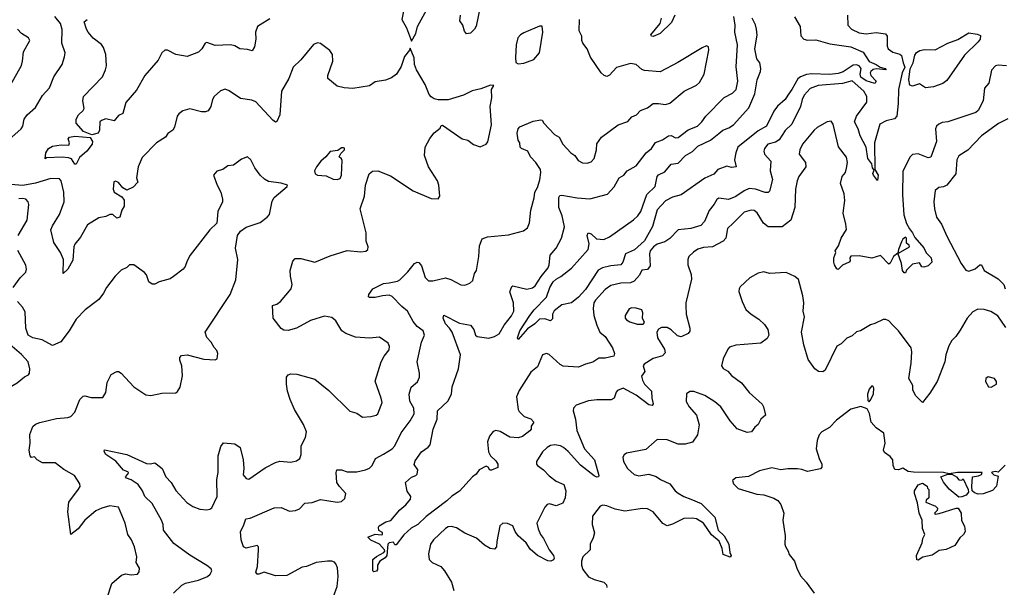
# Model space of a CAD drawing. Extents: x 2133489 to 2292442, y 756223 to 916462.
# Tile 26 of 256: x 2211722 to 2218738, y 784978 to 789023. Entities that reach past the tile are written whole.
import ezdxf

# ---------------------------------------------------------------- set-up
doc = ezdxf.new("R2010")
doc.units = 0

msp = doc.modelspace()

# ---------------------------------------------------------------- linework, layer by layer
at = {"layer": '0CON20XD'}
for points in [[(2214515, 788870), (2214545.4, 788924.6), (2214556.7, 788975), (2214623.8, 789095), (2214623.6, 789103.6), (2214612.5, 789115), (2214558.3, 789138.3), (2214475, 789232.5), (2214455, 789240), (2214435, 789232.5), (2214428.8, 789215), (2214457.7, 789167.7), (2214464, 789145), (2214460, 789095), (2214444.2, 789025), (2214478, 788965), (2214515, 788870)], [(2217620.8, 789055), (2217624.4, 788985), (2217650, 788955), (2217705, 788929.6), (2217755, 788922.3), (2217825, 788931.1), (2217892.1, 788922.1), (2217902.5, 788905), (2217903.8, 788835), (2217910.6, 788815), (2217945, 788792.5), (2217995, 788778.5), (2218007, 788767), (2218017, 788715), (2218030.5, 788685), (2218011, 788645), (2217985.3, 788525), (2217982.6, 788425), (2217972.1, 788335), (2217955, 788317.3), (2217897.2, 788302.8), (2217851.7, 788278.3), (2217814, 788145), (2217816.2, 787956.2), (2217839.5, 787915), (2217835, 787877.5), (2217805.8, 787915), (2217802.7, 787927.3), (2217811.7, 787951.7), (2217798.3, 787968.3), (2217793.8, 787995), (2217765.8, 788035), (2217754.2, 788115), (2217710.3, 788195), (2217695.9, 788245.9), (2217671.4, 788295), (2217684.1, 788335), (2217757.6, 788435), (2217759.2, 788475), (2217737.8, 788515), (2217655, 788586.6), (2217585, 788568.4), (2217411.2, 788555), (2217355, 788531.8), (2217312.8, 788485), (2217298.4, 788455), (2217286.3, 788403.7), (2217225, 788279.5), (2217176.6, 788233.4), (2217133.4, 788166.6), (2217108.9, 788151.1), (2217054, 788135), (2217029.2, 788105), (2217024, 788085), (2217030, 788065), (2217074.2, 788015), (2217069.4, 787945), (2217085.5, 787884.5), (2217065, 787800), (2217055, 787792.5), (2217035, 787791.2), (2216965, 787815.9), (2216921.1, 787818.9), (2216885, 787804.6), (2216825, 787762.7), (2216772.5, 787742.5), (2216705, 787750), (2216688.8, 787741.2), (2216671.5, 787708.5), (2216636, 787664), (2216601.8, 787585), (2216575, 787557.3), (2216503.9, 787536.1), (2216415, 787525.6), (2216355, 787462.7), (2216319.1, 787440.9), (2216265, 787422.9), (2216238.5, 787405), (2216215.4, 787375), (2216210, 787355), (2216215, 787270), (2216196.1, 787243.9), (2216155, 787237.5), (2216137.5, 787202.5), (2216101.2, 787158.8), (2216075, 787148.4), (2216005.3, 787144.7), (2215935, 787127.9), (2215895, 787099.6), (2215825.3, 787025), (2215813.4, 787005), (2215807.5, 786965), (2215814, 786914), (2215835, 786846.2), (2215856.7, 786796.7), (2215893.3, 786765), (2215945.6, 786685), (2215961.4, 786645), (2215955, 786624), (2215895, 786611.4), (2215849.5, 786610.5), (2215805, 786581.2), (2215755, 786568.8), (2215703.9, 786546.1), (2215594.2, 786554.2), (2215573.3, 786565), (2215495, 786636), (2215475, 786643.8), (2215447.5, 786635), (2215410.7, 786549.3), (2215365, 786510), (2215280.6, 786379.4), (2215261.9, 786335), (2215273.8, 786245), (2215281.2, 786231.2), (2215315.7, 786195.7), (2215365, 786178.8), (2215386.2, 786155), (2215366.7, 786125), (2215366.7, 786105), (2215358.3, 786091.7), (2215305, 786052), (2215275, 786042.9), (2215215, 786047.1), (2215145, 786088), (2215115, 786096), (2215095, 786087.5), (2215069.4, 786055), (2215055.8, 786014.2), (2215063, 785943), (2215075.7, 785915.7), (2215115, 785880), (2215130, 785855), (2215128.3, 785831.7), (2215085, 785812), (2215072.5, 785812.5), (2215061.2, 785835), (2215045, 785840), (2214995.8, 785815), (2214975.4, 785784.6), (2214948, 785765), (2214856.9, 785663.1), (2214801.7, 785628.3), (2214766.4, 785593.6), (2214617.5, 785482.5), (2214558.1, 785425), (2214511.5, 785398.5), (2214458.7, 785351.3), (2214405, 785280), (2214395, 785280), (2214385, 785300), (2214355, 785294), (2214345.8, 785284.2), (2214338, 785205), (2214325, 785188), (2214288.6, 785165), (2214271.4, 785135), (2214271.5, 785105), (2214265, 785092.2), (2214245, 785087.5), (2214237.5, 785095), (2214239.2, 785175), (2214263.3, 785196.7), (2214316.7, 785225), (2214324, 785235), (2214322.5, 785245), (2214286.7, 785285), (2214224.5, 785314.5), (2214202.5, 785335), (2214255, 785356.7), (2214297.3, 785352.7), (2214306.2, 785355), (2214307.5, 785367.5), (2214281.7, 785381.7), (2214277.5, 785405), (2214282.5, 785415), (2214330, 785445), (2214365.8, 785454.2), (2214430.2, 785529.8), (2214473.8, 785565), (2214507.1, 785605), (2214508, 785625), (2214482.7, 785662.7), (2214470, 785725), (2214515, 785763.3), (2214545.7, 785774.3), (2214553.8, 785785), (2214558, 785815), (2214534, 785854), (2214540.5, 785879.5), (2214585, 785943.3), (2214633.8, 785976.2), (2214646.5, 785993.5), (2214667.1, 786105), (2214695.9, 786175), (2214698.1, 786235), (2214772, 786305), (2214798, 786355), (2214804.3, 786405.7), (2214848.1, 786535), (2214862.9, 786635), (2214802.9, 786795), (2214785, 786824.2), (2214755.6, 786855), (2214738.6, 786895), (2214745, 786916.7), (2214855, 786861.4), (2214935, 786845.8), (2214957.5, 786815), (2214968.8, 786775), (2214982.5, 786765), (2215065, 786753.1), (2215105, 786765.5), (2215138.9, 786785), (2215174.5, 786845), (2215227, 786913), (2215242.7, 786945), (2215240.8, 787005), (2215215.8, 787084.2), (2215229.2, 787120.8), (2215235, 787126.7), (2215335, 787103.2), (2215375, 787112.5), (2215395, 787127.3), (2215436.9, 787193.1), (2215487.3, 787255), (2215494.5, 787275), (2215501.5, 787345), (2215544.4, 787395), (2215584, 787465), (2215603.2, 787546.8), (2215588.4, 787625), (2215563.8, 787685), (2215562.7, 787755), (2215570.8, 787769.2), (2215585, 787773.6), (2215695, 787753.1), (2215785, 787746), (2215910.9, 787779.1), (2215958.3, 787831.7), (2215993.8, 787896.2), (2216027.5, 787915), (2216050, 787945), (2216115, 787982.2), (2216185.5, 788075), (2216225.3, 788104.7), (2216252, 788148), (2216303, 788167), (2216346.1, 788196.1), (2216365, 788197.5), (2216395, 788180.8), (2216415, 788184.2), (2216485, 788239.4), (2216552.5, 788265), (2216583.3, 788295), (2216611.2, 788335), (2216742.4, 788467.6), (2216801.1, 788498.9), (2216828.6, 788525), (2216840, 788585), (2216827.2, 788687.2), (2216836.7, 788845), (2216818.5, 788935), (2216821.5, 788985), (2216811.9, 789045)], [(2215004, 789115), (2214975, 788977.5), (2214963.3, 788955), (2214935, 788927.5), (2214905, 788922.5), (2214890.5, 788940.5), (2214880, 788985), (2214857.5, 789015), (2214862, 789055)], [(2216391.5, 789055), (2216367.3, 789002.7), (2216285.5, 788924.5), (2216235, 788904.6), (2216223.8, 788905), (2216219.2, 788915), (2216286.5, 788995), (2216295.9, 789035)], [(2211665, 788186.4), (2211731.9, 788245), (2211743.5, 788265), (2211754.3, 788315), (2211774.3, 788345), (2211835, 788398), (2211885, 788483.3), (2211935, 788537.5), (2211964.5, 788615.5), (2212024.2, 788705), (2212041.2, 788758.8), (2212046.1, 788786.1), (2212022.5, 788855), (2212024.2, 788954.2), (2212011.5, 788995), (2211972.2, 789045)], [(2213505, 789030), (2213415.8, 788974.2), (2213402, 788935), (2213404, 788885), (2213395, 788830), (2213378.3, 788801.7), (2213345, 788811.2), (2213290, 788815), (2213255, 788836.2), (2213224.3, 788844.3), (2213115, 788838.6), (2213055, 788861.2), (2213043.3, 788855), (2213020, 788815), (2212995, 788792), (2212915, 788760), (2212835, 788774), (2212775, 788806.2), (2212755, 788806.2), (2212735, 788786.7), (2212709.4, 788735), (2212612.5, 788625), (2212555, 788520), (2212477.9, 788432.1), (2212455.8, 788354.2), (2212425, 788340), (2212395, 788302.5), (2212335, 788315.8), (2212303.8, 788305), (2212293.3, 788295), (2212291.4, 788235), (2212281.2, 788215), (2212235, 788202.5), (2212175.6, 788225.6), (2212123.8, 788285), (2212124, 788315), (2212140, 788345), (2212173.3, 788375), (2212180.5, 788389.5), (2212171.9, 788445), (2212177.5, 788475), (2212310.8, 788615), (2212333.9, 788665), (2212340.8, 788695), (2212335.5, 788775), (2212318.1, 788825), (2212305, 788845.7), (2212245, 788891.9), (2212210, 788935), (2212197.5, 788955), (2212181.4, 789008.6), (2212203.3, 789025)], [(2213958, 784912), (2213984.2, 784984.2), (2213991.2, 785055), (2213986.6, 785116.6), (2213975.6, 785145), (2213965, 785155.7), (2213945, 785163.3), (2213914.5, 785164.5), (2213835, 785154.5), (2213765, 785126.9), (2213735, 785121.4), (2213625, 785060.8), (2213545, 785060), (2213465, 785086), (2213425, 785070), (2213415, 785071.2), (2213404.2, 785085), (2213417.1, 785125), (2213424.3, 785244.3), (2213423.8, 785265), (2213415, 785276), (2213335, 785257.1), (2213316.7, 785266.7), (2213299.4, 785315), (2213294.8, 785375), (2213317.1, 785415), (2213334.4, 785465.6), (2213365, 785470.8), (2213534.3, 785544.3), (2213585, 785545.6), (2213645, 785519.2), (2213687.5, 785525), (2213715, 785538), (2213752.7, 785577.3), (2213805, 785581.1), (2213865, 785604.2), (2213985, 785583.3), (2214015, 785588.6), (2214039.7, 785610.3), (2214045.8, 785645), (2214000.8, 785695), (2213982.5, 785725), (2213976.2, 785795), (2213982.5, 785815), (2214015, 785816), (2214055, 785800.8), (2214125, 785801.1), (2214185.5, 785814.5), (2214215, 785827.5), (2214234, 785845), (2214256.2, 785895), (2214315, 785925.6), (2214375.3, 785964.7), (2214395, 785985.7), (2214440.8, 786079.2), (2214505.3, 786164.7), (2214532.9, 786215), (2214531.2, 786255), (2214501.3, 786305), (2214498.2, 786355), (2214511.9, 786405), (2214556.8, 786443.2), (2214571.9, 786475), (2214571.9, 786505), (2214554.2, 786585), (2214586, 786725), (2214607.5, 786775), (2214596, 786805), (2214555, 786836.7), (2214525, 786871.1), (2214485.8, 786945.8), (2214445, 786978.5), (2214375, 787050), (2214355, 787058.9), (2214307.5, 787055), (2214255, 787042.1), (2214215, 787042.5), (2214207.8, 787047.8), (2214209.5, 787065), (2214238.6, 787105), (2214315, 787143.8), (2214355, 787147.3), (2214415, 787158.8), (2214431.7, 787168.3), (2214488.5, 787225), (2214535.6, 787284.4), (2214555, 787294.2), (2214565, 787292.5), (2214585, 787268), (2214611.4, 787185), (2214635, 787161.1), (2214665, 787161.5), (2214755, 787182.9), (2214795, 787171.4), (2214865, 787132.5), (2214895, 787130), (2214930, 787145), (2214951.2, 787165), (2214963.3, 787215), (2214976, 787235), (2214994, 787335), (2214998.7, 787411.3), (2215018.2, 787461.8), (2215055, 787474.5), (2215205, 787489.6), (2215310.9, 787519.1), (2215340.6, 787539.4), (2215355.7, 787575), (2215363.3, 787665), (2215387.4, 787752.6), (2215392.9, 787795), (2215412.1, 787827.9), (2215428, 787882), (2215436.4, 787935), (2215432.2, 787955), (2215400.6, 788005), (2215361.4, 788045), (2215342.5, 788085), (2215297.5, 788105), (2215288.8, 788115), (2215286.2, 788145), (2215273.3, 788165), (2215267.5, 788215), (2215274.2, 788245), (2215285, 788260), (2215380.7, 788299.3), (2215435, 788310), (2215445, 788306.7), (2215457.5, 788285), (2215533.3, 788205), (2215567, 788187), (2215592.9, 788135), (2215648.8, 788075), (2215676.7, 788055), (2215700.7, 788020.7), (2215733.6, 788003.6), (2215765, 788000), (2215795, 788010), (2215815, 788033.3), (2215831.4, 788095), (2215835, 788137.5), (2215868.8, 788185), (2215986.7, 788275), (2216055, 788298), (2216085, 788330), (2216118, 788345), (2216145, 788375.7), (2216195, 788395.6), (2216235, 788425.6), (2216274.3, 788425.7), (2216325, 788419.4), (2216355, 788429.2), (2216456.2, 788513.8), (2216545, 788557.5), (2216565.8, 788575), (2216600, 788635), (2216633.3, 788805), (2216629.3, 788829.3), (2216615, 788837.5), (2216585, 788823.3), (2216412.1, 788717.9), (2216285, 788652.5), (2216175, 788660.8), (2216155, 788669.2), (2216115, 788704.4), (2216075, 788711.9), (2215975, 788681.4), (2215925, 788628), (2215905, 788619.2), (2215885.7, 788625.7), (2215866, 788645), (2215788.8, 788755), (2215765, 788816.7), (2215734.3, 788855), (2215727.5, 788875), (2215728, 788905), (2215708.8, 788945), (2215710, 789025)], [(2215275, 788707.5), (2215315, 788713.8), (2215385, 788740), (2215425, 788787.5), (2215450.8, 788935), (2215445, 788977.5), (2215425, 788977.5), (2215315, 788930), (2215290, 788915), (2215272, 788895), (2215260.8, 788845), (2215253.9, 788753.9), (2215258.3, 788718.3), (2215275, 788707.5)], [(2217244.4, 789044.4), (2217284.3, 788975), (2217287.4, 788907.4), (2217310, 788885), (2217335, 788877.5), (2217395, 788879.4), (2217495, 788852.3), (2217645, 788830.8), (2217732.7, 788792.7), (2217775.2, 788725.2), (2217824.2, 788705), (2217854, 788684), (2217890, 788675), (2217897.5, 788665), (2217825, 788673.8), (2217805, 788669.2), (2217787.9, 788655), (2217783.2, 788645), (2217787.9, 788625), (2217825, 788586), (2217815, 788568.5), (2217755, 788588.3), (2217715, 788614.3), (2217711.6, 788635), (2217719.5, 788675), (2217705.3, 788695), (2217685, 788702.1), (2217661, 788699), (2217589.4, 788650.6), (2217555, 788639.5), (2217495, 788632.4), (2217365, 788637.5), (2217328.2, 788631.8), (2217285, 788616.8), (2217267.6, 788602.4), (2217224.7, 788525), (2217195, 788484.5), (2217175.6, 788454.4), (2217123.1, 788406.9), (2217095, 788372.2), (2217043.8, 788265), (2216985, 788231.4), (2216839.5, 788115), (2216824.3, 788075), (2216815.7, 788025), (2216826.5, 787973.5), (2216795, 787969.6), (2216761.9, 787978.1), (2216697.5, 787955), (2216668, 787922), (2216605.4, 787894.6), (2216435, 787773.8), (2216375, 787758.6), (2216325, 787731.5), (2216265, 787669.1), (2216230.8, 787549.2), (2216175, 787446.8), (2216102.2, 787382.2), (2216040, 787355), (2216020.9, 787295), (2216005, 787275.4), (2215935, 787270), (2215875, 787253.8), (2215845, 787238.2), (2215755, 787100.8), (2215705, 787044.4), (2215655, 787005.7), (2215585, 786990), (2215530.7, 786949.3), (2215518.9, 786925), (2215518.3, 786891.7), (2215505, 786877.5), (2215465, 786890.8), (2215425, 786888.8), (2215393.5, 786856.5), (2215340.9, 786819.1), (2215275, 786743.8), (2215269.2, 786755), (2215284.8, 786805), (2215357.6, 786915), (2215387.2, 786955), (2215476.9, 787045), (2215500.4, 787115), (2215524, 787155), (2215544.5, 787175), (2215577.2, 787192.8), (2215655, 787252.2), (2215771.8, 787385), (2215780.4, 787425), (2215765.4, 787485), (2215772, 787505), (2215795, 787496.9), (2215831.7, 787461.7), (2215885, 787456.9), (2215923.7, 787476.3), (2216095, 787597.5), (2216126.5, 787625), (2216148.2, 787655), (2216192, 787778), (2216250.9, 787835), (2216265.4, 787904.6), (2216273.4, 787916.6), (2216320.2, 787939.8), (2216365, 787992.9), (2216415, 788001.5), (2216466.7, 788055), (2216515.7, 788084.3), (2216555, 788121.9), (2216644.4, 788165.6), (2216705, 788212.7), (2216733.2, 788236.8), (2216775, 788252.2), (2216808.2, 788275), (2216917.5, 788395), (2216961.3, 788495), (2216978, 788595), (2217001.3, 788655), (2217003.3, 788675), (2216996.9, 788715), (2216974.7, 788745), (2216960.6, 788815), (2216976.1, 788913.9), (2216973.6, 788955), (2216966.3, 788986.3), (2216940.7, 789035)], [(2211637.4, 788522.6), (2211733.6, 788696.4), (2211742.4, 788727.6), (2211748.2, 788795), (2211792.9, 788875), (2211784.5, 788894.5), (2211734.7, 788924.7), (2211705, 788955.8)], [(2218177.1, 788537.1), (2218135, 788565.3), (2218085, 788549.6), (2218065, 788555.7), (2218058.1, 788595), (2218067.4, 788672.6), (2218087.8, 788715), (2218099.7, 788770.3), (2218111.6, 788788.4), (2218136.6, 788803.4), (2218169.3, 788810.7), (2218245, 788808.4), (2218335, 788854.8), (2218407.8, 788882.2), (2218485, 788929.5), (2218545, 788920), (2218570, 788910), (2218566.7, 788885), (2218552.9, 788865), (2218455, 788770.9), (2218329.5, 788590.5), (2218301.5, 788568.5), (2218235, 788543.7), (2218177.1, 788537.1)], [(2213129.2, 785625), (2213125.5, 785745), (2213136.7, 785795), (2213136.2, 785915), (2213155, 785980), (2213175, 786007.5), (2213255, 786000), (2213293.3, 785975), (2213313.9, 785886.1), (2213318.8, 785825), (2213315, 785780), (2213335, 785753.8), (2213355, 785747.5), (2213470.3, 785829.7), (2213545, 785868), (2213575, 785875.8), (2213655, 785869.2), (2213695, 785880), (2213718.8, 785895), (2213726.9, 785923.1), (2213726.9, 785985), (2213758, 786045), (2213766, 786085), (2213745, 786138.8), (2213680, 786245), (2213649.2, 786315), (2213630, 786375), (2213622.5, 786425), (2213624, 786475), (2213635, 786492.5), (2213655, 786498.8), (2213697.3, 786497.3), (2213825, 786462), (2213925, 786381.4), (2214075, 786232), (2214125, 786218.8), (2214165, 786191.2), (2214225, 786194), (2214262.5, 786205), (2214273.3, 786215), (2214298.8, 786275), (2214304, 786295), (2214298.6, 786325), (2214255.8, 786445.8), (2214296.9, 786585), (2214319.4, 786625), (2214355, 786670), (2214356.5, 786695), (2214348, 786718), (2214285, 786760), (2214215, 786752.5), (2214115, 786761.2), (2214045.7, 786785.7), (2214016.2, 786805), (2213975, 786876.7), (2213945, 786900), (2213895, 786910), (2213831.2, 786891.2), (2213795, 786879.1), (2213693.9, 786823.9), (2213635, 786808.8), (2213605, 786811.2), (2213585, 786822.5), (2213528.8, 786895), (2213522.5, 786985), (2213555, 786996.7), (2213580, 787015), (2213656, 787105), (2213662.5, 787135), (2213650.6, 787195), (2213650, 787235), (2213668.3, 787301.7), (2213685, 787320), (2213725, 787320.8), (2213825, 787295.5), (2213935, 787341.1), (2214055, 787378.7), (2214152.1, 787367.9), (2214187.3, 787372.7), (2214203.8, 787385), (2214204.2, 787405), (2214191.5, 787445), (2214191.2, 787505), (2214148.1, 787675), (2214178.9, 787765), (2214185.6, 787845), (2214212.5, 787925), (2214235, 787942.9), (2214275, 787945.8), (2214365, 787910.8), (2214525, 787804.2), (2214655, 787748.8), (2214703.6, 787746.4), (2214716.2, 787765), (2214708, 787845), (2214698, 787875), (2214634.4, 787975), (2214607.1, 788055), (2214610.8, 788115), (2214644.6, 788175.4), (2214675, 788216.7), (2214719.3, 788250.7), (2214725, 788270), (2214735, 788272.5), (2214875, 788173.3), (2214915, 788164), (2214955, 788133.8), (2215003, 788117), (2215045, 788136.7), (2215056.8, 788153.2), (2215084.5, 788275), (2215075.6, 788405), (2215085.8, 788465.8), (2215083.3, 788525), (2215100, 788555), (2215076.7, 788556.7), (2215008.9, 788531.1), (2214945, 788516.2), (2214885, 788486.4), (2214775, 788451.9), (2214705, 788451.4), (2214675, 788458.1), (2214653.1, 788473.1), (2214640.6, 788490.6), (2214610.2, 788560.2), (2214550, 788665), (2214535.6, 788705), (2214532.3, 788752.3), (2214505, 788820), (2214500, 788805), (2214465, 788760), (2214439.5, 788690.5), (2214406.2, 788635), (2214372.1, 788607.9), (2214327.6, 788592.4), (2214255, 788580), (2214215, 788552.9), (2214096.8, 788533.2), (2214035, 788537.5), (2213985, 788549.2), (2213918, 788605), (2213918.6, 788625), (2213953, 788727), (2213951.8, 788775), (2213932.9, 788802.9), (2213865, 788854), (2213845, 788858), (2213814.5, 788845.5), (2213725, 788736.7), (2213670, 788685), (2213638.6, 788605), (2213587.1, 788515), (2213575.8, 788345), (2213555, 788297.5), (2213545, 788293.3), (2213525, 788306.7), (2213405, 788436.9), (2213375, 788450), (2213295, 788461.9), (2213215, 788517.1), (2213185, 788528.1), (2213152.8, 788517.2), (2213107.1, 788475), (2213095.6, 788455), (2213084.4, 788405.6), (2213065.6, 788374.4), (2213045, 788365.8), (2213016.8, 788366.8), (2212935, 788386.9), (2212885, 788373.8), (2212855, 788353.3), (2212844.3, 788335.7), (2212825, 788257.5), (2212812, 788235), (2212777.5, 788212.5), (2212761.2, 788185), (2212695.6, 788144.4), (2212595, 788040), (2212565.4, 787975), (2212554.2, 787895), (2212563.3, 787865), (2212529.3, 787830.7), (2212485, 787807.5), (2212457.5, 787825), (2212425, 787862.5), (2212405, 787872.5), (2212391.7, 787868.3), (2212388.8, 787815), (2212394.2, 787795), (2212450.6, 787760.6), (2212466.7, 787736.7), (2212465.5, 787695), (2212448.6, 787665), (2212435, 787616.7), (2212415, 787608), (2212385, 787634), (2212365, 787634.3), (2212335, 787620.8), (2212285, 787610.8), (2212205, 787561.1), (2212155, 787473.8), (2212115.6, 787424.4), (2212107.1, 787405), (2212100.4, 787309.6), (2212065, 787246), (2212032.5, 787215), (2212034.5, 787315), (2212013.3, 787365), (2211964.2, 787435), (2211944.2, 787525), (2211954.3, 787555), (2212005, 787634), (2212038.2, 787725), (2212036.1, 787795), (2212016.2, 787875), (2212005, 787888.1), (2211942.5, 787892.5), (2211835, 787858.9), (2211745, 787842.5), (2211657.7, 787847.7)], [(2218754.5, 788694.5), (2218695, 788700), (2218675, 788693.3), (2218646.1, 788663.9), (2218628.8, 788571.2), (2218597.5, 788535), (2218587.5, 788445), (2218553.3, 788375), (2218535, 788361.8), (2218335, 788294.3), (2218295, 788290), (2218271.2, 788278.8), (2218255.9, 788264.1), (2218248, 788245), (2218255.4, 788155), (2218215.9, 788044.1), (2218195, 788039.6), (2218125, 788066.9), (2218085, 788062.9), (2218067.5, 788045), (2218016.3, 787943.7), (2218012.7, 787775), (2218021.7, 787631.7), (2218041.2, 787571.2), (2218061.7, 787531.7), (2218085, 787503.3), (2218101.2, 787471.2), (2218165, 787397.5)], [(2218165, 787397.5), (2218181.2, 787361.2), (2218216.2, 787325), (2218222.5, 787295), (2218195, 787270), (2218165, 787260), (2218151.7, 787261.7), (2218135, 787290), (2218085, 787280), (2218041.7, 787238.3), (2218035, 787220), (2218025, 787220), (2218012.5, 787235), (2218006.4, 787286.4), (2217980, 787360), (2217948.5, 787335), (2217925, 787287.5), (2217915, 787280), (2217855, 787342), (2217795, 787324.3), (2217705, 787340), (2217645, 787337.1), (2217636.7, 787325), (2217640, 787305), (2217633.9, 787296.1), (2217586, 787274), (2217555, 787243.3), (2217545, 787246.7), (2217527.5, 787275), (2217522.9, 787295), (2217523.3, 787326.7), (2217536.7, 787365), (2217533.6, 787376.4), (2217557.7, 787412.3), (2217575.6, 787465), (2217613.3, 787526.7), (2217610, 787565), (2217589.6, 787645), (2217601.9, 787735), (2217596.8, 787783.2), (2217570.6, 787855), (2217583.1, 787905), (2217605.6, 787935), (2217613.3, 787965), (2217620.9, 788005), (2217615, 788042.5), (2217557.9, 788117.9), (2217519.7, 788279.7), (2217505, 788298.8), (2217475, 788295.8), (2217405, 788254.2), (2217384.2, 788235), (2217300.6, 788135), (2217280.6, 788095), (2217277.5, 788065), (2217321.4, 788005), (2217324.3, 787975), (2217275, 787906), (2217263.3, 787875), (2217250.5, 787815), (2217245.5, 787685.5), (2217216, 787594), (2217155, 787547.8), (2217056.2, 787546.2), (2217023.4, 787573.4), (2216977.6, 787647.6), (2216955, 787664.3), (2216935, 787665.7), (2216885, 787651.1), (2216805.9, 787574.1), (2216765.6, 787535), (2216753.6, 787466.4), (2216735, 787445.6), (2216660, 787405), (2216595, 787399.7), (2216555, 787386.8), (2216522.9, 787367.1), (2216491.1, 787335), (2216482.5, 787315), (2216482.5, 787275), (2216507, 787207), (2216509.2, 787175), (2216468, 787005), (2216468, 786985), (2216471.4, 786925), (2216498.2, 786825), (2216497.1, 786802.9), (2216485, 786786), (2216435, 786763.1), (2216410.5, 786770.5), (2216365, 786813.3), (2216335, 786828.2), (2216295, 786830), (2216273, 786817), (2216262, 786795), (2216268.1, 786755), (2216316.2, 786675), (2216321.7, 786648.3), (2216301.9, 786628.1), (2216235, 786608.1), (2216171.5, 786568.5), (2216164.6, 786555), (2216175.6, 786515), (2216153.3, 786483.3), (2216159.3, 786455), (2216175, 786425.6), (2216224, 786375), (2216226.7, 786325), (2216236.5, 786285), (2216227.8, 786272.2), (2216205, 786277.7), (2216115, 786347.1), (2216023.1, 786396.9), (2215980.8, 786379.2), (2215971.4, 786368.6), (2215957.5, 786325), (2215937.4, 786312.6), (2215835, 786313.3), (2215775, 786306.9), (2215686.7, 786275), (2215668, 786255), (2215665.8, 786234.2), (2215683.3, 786175), (2215691.1, 786095), (2215746.4, 785965), (2215817.9, 785885), (2215847.8, 785775), (2215845.5, 785764.5), (2215835, 785762.5), (2215815, 785770.9), (2215719.2, 785849.2), (2215631.1, 785945), (2215597.8, 785975), (2215575, 785986.1), (2215535, 785992.5), (2215505, 785988), (2215480, 785975), (2215447.3, 785942.7), (2215404.3, 785874.3), (2215404.4, 785855), (2215412.5, 785845), (2215455, 785814.4), (2215495, 785773.1), (2215545, 785734.3), (2215600, 785710), (2215614, 785665), (2215610, 785615), (2215592.7, 785577.3), (2215545, 785558.8), (2215496.4, 785573.6), (2215481.2, 785568.8), (2215465, 785548.8), (2215407.5, 785435), (2215415.5, 785395), (2215433.6, 785355), (2215455.5, 785325), (2215495.5, 785245), (2215526.2, 785205), (2215530.6, 785185), (2215525, 785173.8), (2215505.8, 785164.2), (2215485, 785166.5), (2215410.6, 785205), (2215359.5, 785249.5), (2215330, 785295), (2215273.8, 785345), (2215253.2, 785375), (2215236.9, 785415), (2215197.3, 785432.7), (2215165, 785433.8), (2215144.1, 785415.9), (2215120.8, 785305), (2215118.8, 785265), (2215105, 785250), (2215073.3, 785255), (2215035, 785278.6), (2214977.1, 785327.1), (2214893.6, 785363.6), (2214835, 785402.2), (2214798.8, 785411.2), (2214775, 785408.1), (2214755, 785397.5), (2214670, 785315), (2214650, 785285), (2214634.2, 785215), (2214640, 785175), (2214661.2, 785155), (2214722, 785125), (2214749.4, 785095), (2214797.8, 785015), (2214815.8, 784954.2)], [(2218763.6, 788316.4), (2218696, 788284), (2218575, 788194.4), (2218477.8, 788092.2), (2218415, 788053.8), (2218400.8, 788025), (2218392, 787925), (2218328, 787845)], [(2212125, 787993.3), (2212115, 787993.8), (2212090.9, 788030.9), (2212068.5, 788038.5), (2212025, 788043.1), (2211912.5, 788037.5), (2211902.5, 788032.5), (2211907.5, 788075), (2211927.5, 788105), (2211955, 788121.2), (2212017.7, 788132.3), (2212070.7, 788129.3), (2212076.7, 788145), (2212066.7, 788175), (2212077.5, 788185), (2212115, 788192.5), (2212225, 788183.8), (2212240.8, 788155), (2212237.5, 788135), (2212200, 788085), (2212148.9, 788041.1), (2212125, 787993.3)], [(2213985, 787884.2), (2214005, 787891.2), (2214015.5, 787914.5), (2214020.7, 788020.7), (2214015, 788032.5), (2213997.5, 788045), (2214010, 788070), (2214036.7, 788095), (2214036.7, 788106.7), (2214029.3, 788109.3), (2214015, 788110), (2213989.3, 788090.7), (2213935, 788083.3), (2213903.9, 788046.1), (2213867.5, 788015), (2213837.5, 787975), (2213823.3, 787945), (2213827.5, 787925), (2213845, 787916.2), (2213905, 787911.4), (2213955, 787887.1), (2213985, 787884.2)], [(2212345, 784903.3), (2212378.9, 785005), (2212447.5, 785065), (2212475, 785072.5), (2212515, 785065.6), (2212560, 785070), (2212572.3, 785087.7), (2212575.8, 785115), (2212551.4, 785155), (2212555.7, 785195), (2212540, 785265), (2212518.1, 785315), (2212491.9, 785355), (2212474.3, 785435), (2212425, 785548), (2212365, 785557.5), (2212307.6, 785542.4), (2212265, 785522.9), (2212185, 785455.7), (2212139.2, 785395), (2212085, 785353.3), (2212064.5, 785515.5), (2212072.5, 785585), (2212141.9, 785678.1), (2212152, 785695), (2212150, 785715), (2212111.2, 785775), (2212036.4, 785816.4), (2211975, 785864.2), (2211884.4, 785864.4), (2211846, 785886), (2211827, 785907), (2211805, 785903.8), (2211795.6, 785915.6), (2211790.3, 785955), (2211796.1, 786005), (2211793.3, 786066.7), (2211815, 786123.1), (2211835, 786141.4), (2211865, 786152.5), (2211985, 786181.1), (2212065, 786188.1), (2212085, 786195.8), (2212114.2, 786225), (2212151.2, 786315), (2212175, 786340), (2212187, 786343), (2212230.3, 786330.3), (2212315, 786330), (2212336.2, 786365), (2212345, 786437.5), (2212374, 786495), (2212415, 786516.2), (2212425.9, 786515.9), (2212445, 786503.3), (2212535, 786405.8), (2212620.5, 786350.5), (2212655.8, 786344.2), (2212735, 786362), (2212835, 786362.5), (2212846.1, 786373.9), (2212865.7, 786404.3), (2212882.5, 786485), (2212876.2, 786555), (2212863.6, 786596.4), (2212863.3, 786615), (2212875, 786630), (2212915, 786634), (2213035, 786603.3), (2213115, 786598.8), (2213130, 786605), (2213133.6, 786643.6), (2213127.5, 786665), (2213106.4, 786686.4), (2213086.2, 786725), (2213055, 786758), (2213043.7, 786796.3), (2213222.5, 787065), (2213261.4, 787168.6), (2213275.6, 787314.4), (2213260, 787395), (2213274.4, 787485.6), (2213294.5, 787515.5), (2213335, 787544.2), (2213435, 787576.9), (2213485.8, 787615), (2213501.9, 787635), (2213521.4, 787728.6), (2213534.6, 787755.4), (2213626.7, 787835), (2213630, 787845), (2213585, 787858), (2213495, 787871.1), (2213466.2, 787886.2), (2213435.6, 787915), (2213397.2, 787967.2), (2213368.8, 788025), (2213345, 788046.2), (2213301.3, 788028.7), (2213245, 787986), (2213205, 787981.2), (2213170, 787955), (2213126.4, 787943.6), (2213102.5, 787915), (2213128.8, 787845), (2213155.8, 787795), (2213167.5, 787745), (2213165.8, 787725), (2213134.2, 787655), (2213127.3, 787572.7), (2213076.2, 787525), (2212936.2, 787345), (2212914, 787305), (2212900.8, 787265), (2212886, 787245), (2212818.3, 787191.7), (2212795, 787175.8), (2212715, 787154.3), (2212685, 787137.5), (2212665, 787137.1), (2212643.1, 787155), (2212625, 787203.8), (2212610.2, 787220.2), (2212535, 787276.7), (2212504.1, 787275.9), (2212485, 787256.7), (2212445, 787238.1), (2212402.9, 787195), (2212340, 787115), (2212319.4, 787075), (2212285, 787028.6), (2212188.8, 786955), (2212125, 786889.2), (2212073.1, 786805), (2212015, 786728), (2211955, 786700.8), (2211881.9, 786741.9), (2211814.7, 786754.7), (2211781.5, 786775), (2211764.6, 786825), (2211759.9, 786939.9), (2211742.5, 786975), (2211705.3, 787015.3)], [(2218328, 787845), (2218305, 787832), (2218272.3, 787827.7), (2218246.7, 787805), (2218235.8, 787725), (2218241.1, 787675), (2218254.3, 787615), (2218292, 787565), (2218329.3, 787479.3), (2218430.5, 787285), (2218465, 787237.5), (2218485, 787231.4), (2218531.7, 787248.3), (2218565, 787276.2), (2218575, 787276.2), (2218595.3, 787235.3), (2218695, 787175.6), (2218734.5, 787135), (2218745.4, 787105)], [(2211711.4, 787485), (2211774.6, 787595), (2211787.5, 787705), (2211782.2, 787725), (2211765, 787743.5), (2211745, 787749.2), (2211715, 787746.9)], [(2217985, 787360), (2218062.5, 787405), (2218060, 787415), (2218040.5, 787430.5), (2218042.5, 787465), (2218035, 787472.5), (2218015, 787460), (2218005, 787440), (2217984.3, 787384.3), (2217980, 787360), (2217985, 787360)], [(2211674.5, 787115.5), (2211725.5, 787184.5), (2211765.6, 787224.4), (2211771.2, 787245), (2211765, 787272.5), (2211707.9, 787377.9)], [(2218750.3, 786830.3), (2218692.7, 786912.7), (2218642.2, 786942.2), (2218595, 786957.7), (2218550.8, 786959.2), (2218515, 786941.1), (2218473.8, 786896.2), (2218425, 786811.2), (2218393.9, 786766.1), (2218363.9, 786736.1), (2218342.3, 786697.7), (2218322.5, 786635), (2218314.3, 786585), (2218260.5, 786445), (2218208.9, 786361.1), (2218155, 786293.8), (2218106.2, 786345), (2218086.2, 786385), (2218087.1, 786415), (2218058.1, 786465), (2218075.9, 786575), (2218078.9, 786655), (2218074.5, 786685), (2217983.8, 786805), (2217945, 786846.7), (2217915, 786877.5), (2217895, 786887.5), (2217875, 786887.5), (2217815, 786856.7), (2217785, 786848.8), (2217713.6, 786806.4), (2217685, 786798.8), (2217655, 786770), (2217616.4, 786753.6), (2217575, 786712.5), (2217545, 786696.7), (2217462.5, 786525), (2217445, 786512.5), (2217415, 786515.4), (2217387.1, 786535), (2217341.7, 786601.7), (2217310.8, 786705), (2217293.8, 786795), (2217313.8, 786905), (2217305.5, 786945), (2217309.5, 787005), (2217302.5, 787055), (2217271.7, 787171.7), (2217245, 787194), (2217185, 787221.2), (2217065, 787214), (2217025, 787226.7), (2216985, 787216.7), (2216925, 787183.8), (2216855, 787120), (2216848, 787105), (2216847.5, 787085), (2216870, 787015), (2216897.3, 786957.3), (2216934.2, 786924.2), (2216989.1, 786889.1), (2217030.5, 786850.5), (2217053.9, 786813.9), (2217060, 786775), (2217048, 786752), (2217002.3, 786717.7), (2216825, 786702.9), (2216780.3, 786689.7), (2216767.5, 786675), (2216735.8, 786605), (2216723.1, 786555), (2216735, 786537.5), (2216767.5, 786517.5), (2216795, 786487.5), (2216866, 786435), (2216921.2, 786365), (2217013, 786283), (2217023.3, 786265), (2217036.7, 786205), (2217003.3, 786175), (2216985, 786137.5), (2216960.7, 786119.3), (2216937.5, 786085), (2216905, 786081.2), (2216835, 786106.2), (2216784, 786165), (2216718, 786265), (2216675, 786300), (2216605, 786345.6), (2216525, 786372.5), (2216497.7, 786372.3), (2216473.9, 786356.1), (2216471.2, 786301.2), (2216492, 786265), (2216544, 786205), (2216564.2, 786135), (2216551.2, 786065), (2216517, 786013), (2216465, 785997.5), (2216415, 785998.6), (2216335, 786028.6), (2216265, 786032), (2216185, 785959.5), (2216045.9, 785934.1), (2216028.3, 785921.7), (2216020, 785905), (2216023.8, 785875), (2216052, 785825), (2216101.7, 785781.7), (2216135, 785771.2), (2216205, 785783.1), (2216257.5, 785767.5), (2216288.8, 785745), (2216355, 785715.6), (2216393.1, 785665), (2216415, 785647.5), (2216454.2, 785625), (2216505, 785606.5), (2216577.8, 785575), (2216676.3, 785476.3), (2216700, 785385), (2216743.2, 785345), (2216775.4, 785285), (2216782.2, 785225), (2216791.4, 785205), (2216785, 785193.3), (2216735, 785211.4), (2216727.1, 785255), (2216705.7, 785305.7), (2216651.2, 785351.2), (2216595.8, 785435.8), (2216545, 785465.3), (2216515, 785471.2), (2216455, 785466.9), (2216375, 785426.7), (2216335, 785416.2), (2216305, 785432.5), (2216235, 785515.8), (2216195, 785537.8), (2216160.5, 785539.5), (2216035, 785520), (2215964.7, 785534.7), (2215905, 785559.2), (2215876.4, 785563.6), (2215857.5, 785555), (2215834.3, 785525.7), (2215804.2, 785485), (2215802.5, 785425), (2215817.5, 785365), (2215808.8, 785331.2), (2215786.7, 785285), (2215786.7, 785245), (2215734, 785195), (2215725.8, 785165), (2215725.8, 785135), (2215735, 785103.3), (2215775, 785051.4), (2215815, 785033.5), (2215883.8, 785015), (2215904.3, 784995), (2215905.7, 784975)], [(2216123.2, 786853.2), (2216165, 786853.8), (2216173.3, 786865), (2216161.1, 786895), (2216161.8, 786935), (2216155, 786954.2), (2216115, 786967.8), (2216085, 786968.6), (2216065, 786961.2), (2216036, 786915), (2216037.5, 786895), (2216045, 786884), (2216069.1, 786869.1), (2216123.2, 786853.2)], [(2211477.5, 786357.5), (2211505, 786362.2), (2211565, 786369.7), (2211634.7, 786395.3), (2211702.5, 786435), (2211755, 786478.6), (2211785, 786492), (2211792, 786505), (2211794.2, 786535), (2211782.9, 786585), (2211735, 786637.1), (2211635, 786723.3), (2211615, 786722.5), (2211605, 786707.5), (2211598, 786675), (2211569.2, 786605), (2211537.6, 786552.4), (2211495, 786502), (2211472.5, 786465), (2211445, 786443.8), (2211402.5, 786395), (2211416.4, 786376.4), (2211451.2, 786361.2), (2211477.5, 786357.5)], [(2218645, 786403.8), (2218682.5, 786425), (2218682.5, 786445), (2218667.5, 786465), (2218623.3, 786476.7), (2218607.5, 786465), (2218603.3, 786445), (2218627, 786407), (2218645, 786403.8)], [(2217775, 786300), (2217788, 786315), (2217805.9, 786355.9), (2217807.7, 786397.7), (2217805, 786407.5), (2217795, 786413.3), (2217775, 786388.8), (2217762.5, 786355), (2217765, 786310), (2217775, 786300)], [(2218745, 785848), (2218695, 785797.5), (2218675, 785803.3), (2218651.7, 785798.3), (2218647.5, 785795), (2218665, 785780), (2218695, 785770), (2218681.7, 785698.3), (2218655, 785666.7), (2218587.3, 785642.7), (2218552.3, 785642.3), (2218525, 785650), (2218510, 785665), (2218507.5, 785695), (2218512.5, 785765), (2218555, 785772.5), (2218575, 785782.5), (2218580, 785795), (2218405.4, 785795.4), (2218345, 785787.5), (2218306.1, 785796.1), (2218092.3, 785797.7), (2218053.6, 785803.6), (2218015, 785825.8), (2217984, 785814), (2217958.3, 785818.3), (2217947.5, 785845), (2217944.2, 785885), (2217925, 785908.8), (2217885, 785937.5), (2217876.7, 785955), (2217890, 786005), (2217880, 786075), (2217826.2, 786115), (2217788.8, 786155), (2217777.3, 786217.3), (2217760, 786250), (2217715, 786266.2), (2217645, 786246.2), (2217541.7, 786168.3), (2217492.3, 786117.7), (2217438.8, 786085), (2217418.8, 786065), (2217406, 786025), (2217398.8, 785965), (2217418, 785895), (2217438, 785855), (2217438.8, 785835), (2217428.6, 785821.4), (2217335, 785802), (2217295, 785818), (2217265, 785822.5), (2217195, 785822), (2217145.9, 785814.1), (2217081.2, 785828.8), (2216995, 785808), (2216915, 785768), (2216895, 785764), (2216825, 785756.7), (2216801.7, 785738.3), (2216807.5, 785715), (2216841.2, 785681.2), (2216975, 785641.4), (2217025, 785635.7), (2217095, 785612), (2217125, 785596.2), (2217147, 785567), (2217167, 785507), (2217160, 785455), (2217176.1, 785343.9), (2217173.8, 785285), (2217178.3, 785268.3), (2217198.8, 785235), (2217205, 785212.5), (2217243.3, 785165), (2217258.8, 785115), (2217285, 785060), (2217326.2, 785015), (2217383.3, 784935)], [(2212818.8, 784935), (2212876.6, 784993.4), (2212902.1, 785007.9), (2212995, 785029.5), (2213061.2, 785055), (2213079.8, 785070.2), (2213090, 785095), (2213085, 785108.8), (2213055, 785132.5), (2212935, 785205.8), (2212820, 785290), (2212747.5, 785385), (2212744.6, 785425), (2212731.1, 785455), (2212665, 785575.7), (2212614.2, 785624.2), (2212596.5, 785665), (2212565, 785710), (2212515, 785743.1), (2212483.3, 785755), (2212476.7, 785765), (2212493.3, 785785), (2212496.7, 785795), (2212491.7, 785801.7), (2212462.1, 785812.1), (2212406.9, 785876.9), (2212336, 785925), (2212324.3, 785945), (2212325, 785956.2), (2212485, 785924.4), (2212625, 785861.1), (2212651.7, 785858.3), (2212685, 785864), (2212695, 785858), (2212736, 785825), (2212763.5, 785765), (2212800, 785725), (2212835, 785668.6), (2212911.7, 785581.7), (2212955, 785554.4), (2213005, 785535.6), (2213055, 785529.2), (2213077.5, 785535), (2213091.2, 785545), (2213129.2, 785625)], [(2218415, 785620), (2218345, 785677.5), (2218306, 785726), (2218286.7, 785765), (2218335, 785783.8), (2218363.6, 785783.6), (2218397.5, 785765), (2218415, 785742.5), (2218435, 785740), (2218445, 785750), (2218480, 785675), (2218482.5, 785655), (2218467.5, 785635), (2218435, 785623.3), (2218415, 785620)], [(2218125, 785171.2), (2218114, 785174), (2218113.1, 785205), (2218153.8, 785295), (2218157.5, 785325), (2218172.5, 785355), (2218155.8, 785395.8), (2218152.5, 785455), (2218131.5, 785505), (2218119.3, 785579.3), (2218098, 785645), (2218098, 785665), (2218125, 785707.5), (2218155, 785720), (2218188.3, 785698.3), (2218190, 785685), (2218200, 785675), (2218200, 785615), (2218181.7, 785598.3), (2218180, 785585), (2218247, 785557), (2218261.7, 785541.7), (2218260, 785525), (2218240, 785505), (2218245, 785500), (2218275, 785503.3), (2218395, 785542.5), (2218410.7, 785540.7), (2218430, 785505), (2218433.8, 785453.8), (2218455, 785412.5), (2218458.6, 785375), (2218448.8, 785355), (2218420.5, 785329.5), (2218385.6, 785274.4), (2218325, 785246.2), (2218275, 785238.8), (2218225, 785205.8), (2218156.8, 785193.2), (2218125, 785171.2)]]:
    msp.add_lwpolyline(points, dxfattribs=at)

doc.saveas('drawing.dxf')
